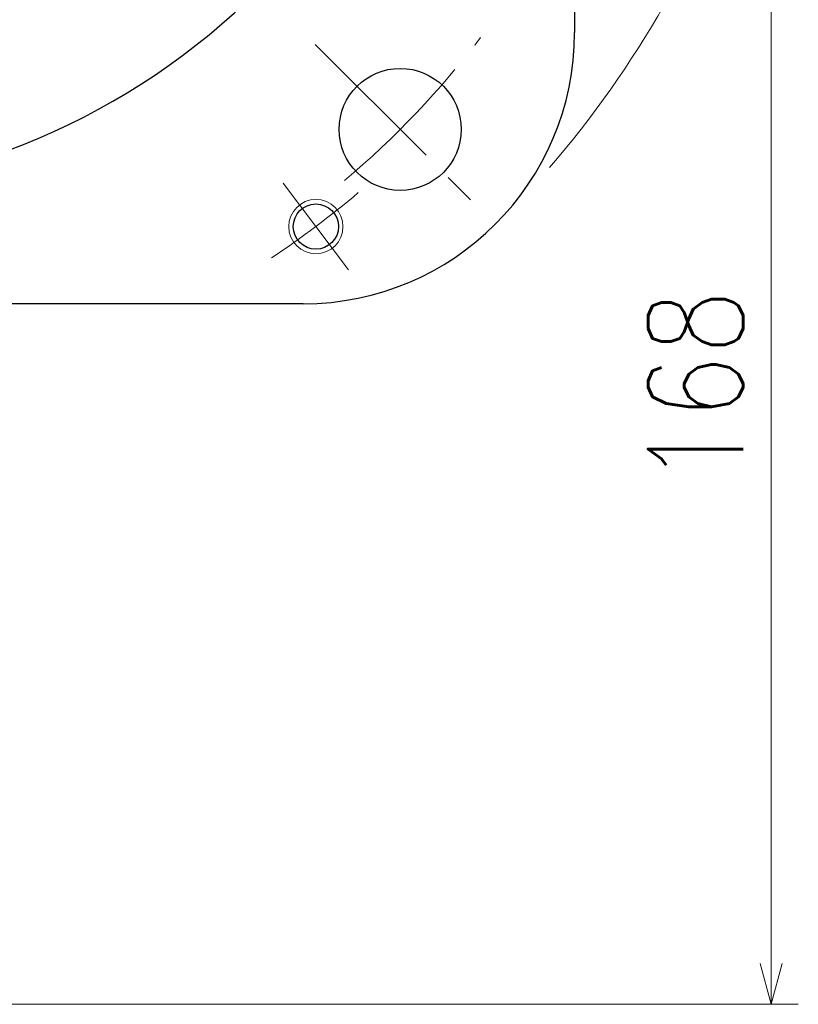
# Model space of a CAD drawing. Header units: millimetres. Extents: x 0 to 1300, y 0 to 891.
# Tile 121 of 124: x 888 to 974, y 439 to 548. Entities that reach past the tile are written whole.
import ezdxf

# ---------------------------------------------------------------- set-up
doc = ezdxf.new("R2010")
doc.units = ezdxf.units.MM
doc.header["$LTSCALE"] = 0.54643
doc.linetypes.add('CENTER', pattern=[50.8, 31.75, -6.35, 6.35, -6.35])
doc.layers.add('NoLayerName_001', color=7, linetype='Continuous')
doc.styles.get("Standard").update_dxf_attribs({"font": 'txt', "bigfont": 'extfont2'})
doc.dimstyles.get("Standard").update_dxf_attribs({"dimtxt": 2.5, "dimasz": 2.5, "dimexe": 1, "dimexo": 1, "dimtad": 1, "dimdec": 3, "dimzin": 0, "dimdsep": 46, "dimtxsty": 'Standard', "dimcen": 2.5, "dimadec": 3, "dimazin": 0, "dimtfac": 0.75, "dimtdec": 3, "dimtmove": 0, "dimatfit": 3, "dimfxl": 1, "dimarcsym": 0})

# ---------------------------------------------------------------- blocks, each defined once
blk = doc.blocks.new('_OPEN30')
at = {"color": 0, "linetype": 'ByBlock', "lineweight": -2}
for p, q in [((-1, 0.267949), (0, 0)), ((0, 0), (-1, -0.267949)), ((0, 0), (-1, 0))]:
    blk.add_line(p, q, dxfattribs=at)
blk = doc.blocks.new('*D134')
at = {"layer": 'Defpoints', "color": 0}
for p in [(922.12, 684.28), (796.74, 528.46)]:
    blk.add_point(p, dxfattribs=at)
at = {"layer": 'NoLayerName_001', "color": 0, "linetype": 'Continuous', "lineweight": 13}
blk.add_line((918.36, 679.6), (800.5, 533.14), dxfattribs=at)
at = {"layer": 'NoLayerName_001', "color": 0, "lineweight": 13, "xscale": 6, "yscale": 6, "zscale": 6}
for p, rotation in [((922.12, 684.28), 51.17740346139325), ((796.74, 528.46), 231.1774034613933)]:
    blk.add_blockref('_OPEN30', p, dxfattribs=dict(at, rotation=rotation))
at = {"layer": 'NoLayerName_001', "color": 0, "lineweight": 13, "insert": (894.35, 664.62), "char_height": 10.5, "attachment_point": 5, "rotation": 51.1774}
blk.add_mtext('\\W0.8000;%%c２００', dxfattribs=at)
blk = doc.blocks.new('*D143')
at = {"layer": 'Defpoints', "color": 0}
for p in [(964.43, 606.37), (859.43, 438.87), (971.16, 438.87)]:
    blk.add_point(p, dxfattribs=at)
at = {"layer": 'NoLayerName_001', "color": 0, "linetype": 'Continuous', "lineweight": 13}
for p, q in [((967.43, 606.37), (974.16, 606.37)), ((971.16, 601.87), (971.16, 443.37)), ((862.43, 438.87), (974.16, 438.87))]:
    blk.add_line(p, q, dxfattribs=at)
at = {"layer": 'NoLayerName_001', "color": 0, "lineweight": 13, "xscale": 4.5, "yscale": 4.5, "zscale": 4.5}
for p, rotation in [((971.16, 606.37), 90), ((971.16, 438.87), 270)]:
    blk.add_blockref('_OPEN30', p, dxfattribs=dict(at, rotation=rotation))
at = {"layer": 'NoLayerName_001', "color": 0, "lineweight": 13, "insert": (962.8, 507.14), "char_height": 10.5, "attachment_point": 5, "rotation": 90}
blk.add_mtext('\\W0.8000;168', dxfattribs=at)

msp = doc.modelspace()

# ---------------------------------------------------------------- linework, layer by layer
at = {"layer": 'NoLayerName_001', "color": 7, "linetype": 'Continuous', "lineweight": 25}
for p, q in [((949.4275, 666.3696), (949.4275, 546.3696)), ((919.4275, 516.3696), (799.4275, 516.3696))]:
    msp.add_line(p, q, dxfattribs=at)
at = {"layer": 'NoLayerName_001', "color": 4, "linetype": 'CENTER', "lineweight": 13}
for p, q in [((920.7388, 545.0583), (939.6842, 526.1129)), ((917.2018, 529.7006), (924.4236, 520.1169))]:
    msp.add_line(p, q, dxfattribs=at)
at = {"layer": 'NoLayerName_001', "color": 7, "linetype": 'Continuous', "lineweight": 25}
for centre, radius in [((930.1382, 535.6589), 6.75), ((920.8127, 524.9087), 2.5)]:
    msp.add_circle(centre, radius, dxfattribs=at)
at = {"layer": 'NoLayerName_001', "color": 4, "linetype": 'Continuous', "lineweight": 13}
msp.add_circle((920.8127, 524.9087), 3, dxfattribs=at)
at = {"layer": 'NoLayerName_001', "color": 7, "linetype": 'Continuous', "lineweight": 25}
for centre, radius, start, end in [((859.4275, 606.3696), 78, 67.804037, 331.832586), ((859.4275, 606.3696), 62, 67.804037, 47.434535), ((919.4275, 546.3696), 30, 270, 0)]:
    msp.add_arc(centre, radius, start, end, dxfattribs=at)
at = {"layer": 'NoLayerName_001', "color": 4, "linetype": 'Continuous', "lineweight": 13}
msp.add_arc((859.4275, 606.3696), 115, 319.335522, 341.245236, dxfattribs=at)
at = {"layer": 'NoLayerName_001', "color": 4, "linetype": 'CENTER', "lineweight": 13}
for radius, start, end in [(100, 310.209625, 322.740816), (102, 303.629174, 310.370826)]:
    msp.add_arc((859.4275, 606.3696), radius, start, end, dxfattribs=at)

# ---------------------------------------------------------------- dimensions: what is measured, and where the dimension line sits
at = {"layer": 'NoLayerName_001', "color": 3, "linetype": 'Continuous', "lineweight": 13}
dim = msp.add_diameter_dim_2p(p1=(796.7364, 528.4605), p2=(922.1186, 684.2786), text='\\W0.8000;%%c２００', dimstyle='Standard', override={"dimtxt": 10.5, "dimasz": 6, "dimgap": 2.999996, "dimdec": 0, "dimzin": 8, "dimpost": '%%c<>', "dimblk": 'OPEN30', "dimcen": 0, "dimse1": 1, "dimse2": 1, "dimclrd": 0, "dimclre": 0, "dimclrt": 0, "dimtp": 0, "dimtm": 0, "dimatfit": 2, "dimlwd": 13, "dimlwe": 13}, dxfattribs=at)
dim.commit()
dim.dimension.update_dxf_attribs({"geometry": '*D134', "text_midpoint": (901.6018, 658.7815), "dimtype": 163})
dim = msp.add_linear_dim(base=(971.1622314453, 438.8695678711), p1=(964.4275329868, 606.3695678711), p2=(859.4275329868, 438.8695678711), angle=270, text='\\W0.8000;<>', dimstyle='Standard', override={"dimtxt": 10.5, "dimasz": 4.5, "dimexe": 3, "dimexo": 3, "dimgap": 3, "dimdec": 0, "dimzin": 8, "dimblk": 'OPEN30', "dimclrd": 0, "dimclre": 0, "dimclrt": 0, "dimtp": 0, "dimtm": 0, "dimlwd": 13, "dimlwe": 13}, dxfattribs=at)
dim.commit()
dim.dimension.update_dxf_attribs({"geometry": '*D143', "text_midpoint": (971.1622314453, 507.1425286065), "dimtype": 160})

doc.saveas('drawing.dxf')
